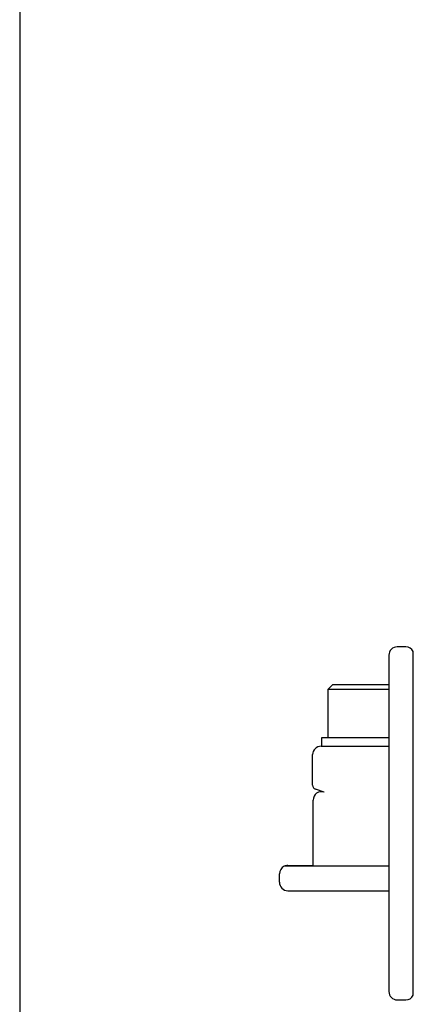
# Model space of a CAD drawing. Header units: millimetres. Extents: x 16 to 683, y 16 to 524.
# Tile 3 of 20: x 16 to 63, y 153 to 270. Entities that reach past the tile are written whole.
import ezdxf

# ---------------------------------------------------------------- set-up
doc = ezdxf.new("R2010")
doc.units = ezdxf.units.MM
doc.header["$LTSCALE"] = 2.5
doc.layers.add('TEXT', color=140, linetype='Continuous', lineweight=25)

msp = doc.modelspace()

# ---------------------------------------------------------------- linework, layer by layer
for p, q in [((61.733, 195.276), (60.733, 195.276)), ((62.633, 153.84), (62.633, 194.712)), ((59.733, 194.276), (59.733, 154.276)), ((53.05, 190.756), (52.483, 190.189)), ((52.483, 190.189), (52.483, 184.456)), ((55.847, 190.189), (52.483, 190.189)), ((55.965, 190.756), (53.05, 190.756)), ((59.733, 190.189), (55.847, 190.189)), ((59.733, 190.756), (55.965, 190.756)), ((51.733, 184.456), (51.733, 183.456)), ((55.691, 184.456), (51.733, 184.456)), ((59.733, 184.456), (55.691, 184.456)), ((51.673, 183.456), (59.733, 183.456)), ((50.673, 178.818), (50.673, 182.456)), ((52.046, 178.003), (51.017, 178.343)), ((50.733, 169.276), (50.733, 177.053)), ((59.733, 169.176), (47.297, 169.176)), ((47.733, 169.276), (50.733, 169.276)), ((46.733, 167.276), (46.733, 168.276)), ((47.733, 166.276), (59.733, 166.276)), ((60.733, 153.276), (61.733, 153.276))]:
    msp.add_line(p, q)
for centre, radius, start, end in [((60.733, 194.276), 1, 90, 180), ((61.733, 194.276), 1, 25.84193, 90), ((51.673, 182.456), 1, 90, 180), ((51.173, 178.818), 0.5, 180, 251.73711), ((51.733, 177.053), 1, 71.73711, 180), ((47.733, 168.276), 1, 115.84193, 180), ((47.733, 168.276), 1, 90, 115.84193), ((47.733, 167.276), 1, 180, 270), ((60.733, 154.276), 1, 180, 270), ((61.733, 154.276), 1, 270, 334.15807)]:
    msp.add_arc(centre, radius, start, end)
at = {"layer": 'TEXT'}
msp.add_line((15.875, 523.875), (15.875, 15.875), dxfattribs=at)

doc.saveas('drawing.dxf')
